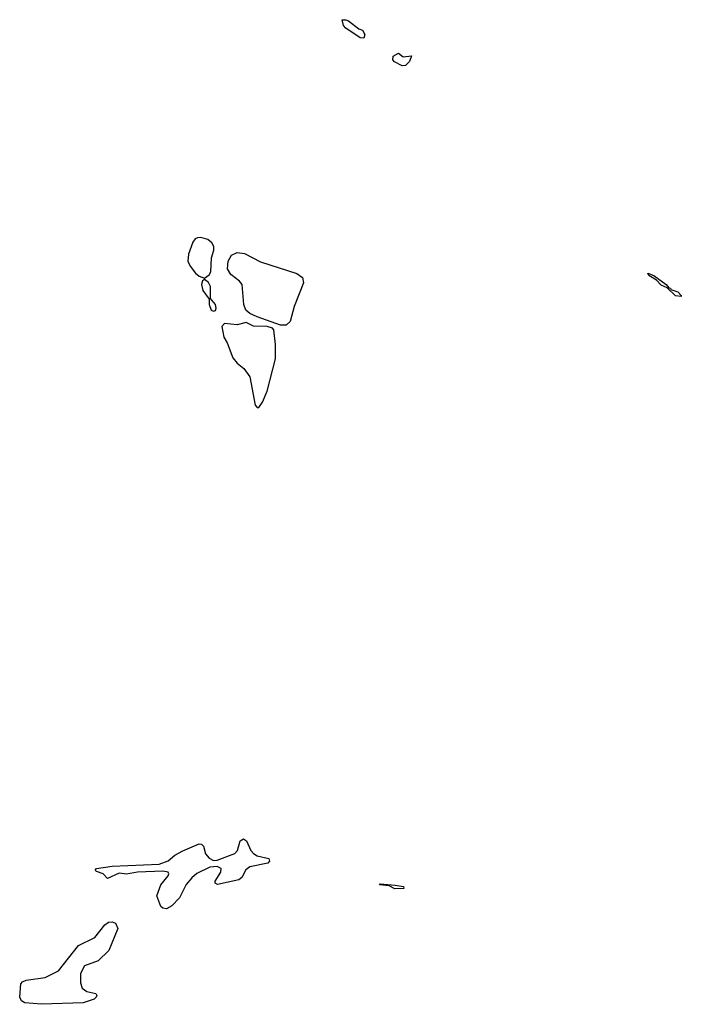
# Model space of a CAD drawing. Extents: x 2789571 to 2951634, y 860514 to 1033803.
# Tile 52 of 102: x 2833885 to 2837536, y 1010196 to 1015626. Entities that reach past the tile are written whole.
import ezdxf

# ---------------------------------------------------------------- set-up
doc = ezdxf.new("R2010")
doc.units = 0

msp = doc.modelspace()

# ---------------------------------------------------------------- linework, layer by layer
at = {"layer": '0CON05XD'}
for points in [[(2835785, 1015523.8), (2835765, 1015525.8), (2835685, 1015579.2), (2835671.9, 1015595), (2835664.1, 1015625.9), (2835685, 1015626.2), (2835699.5, 1015619.5), (2835756.4, 1015576.4), (2835777.7, 1015567.7), (2835789.2, 1015545), (2835785, 1015523.8)], [(2835995, 1015371.4), (2835953.9, 1015393.9), (2835944.3, 1015405), (2835946.2, 1015425), (2835975, 1015442.5), (2836000.7, 1015420.7), (2836047.5, 1015427.5), (2836036.7, 1015395), (2836015, 1015373.8), (2835995, 1015371.4)], [(2834905, 1014200), (2834931.7, 1014218.3), (2834940, 1014235), (2834943, 1014313), (2834956.7, 1014355), (2834956.2, 1014375), (2834945.8, 1014395), (2834923.3, 1014413.3), (2834885, 1014424.6), (2834866.6, 1014423.4), (2834853.1, 1014416.9), (2834840.8, 1014399.2), (2834816.7, 1014333.3), (2834813.6, 1014295), (2834826.1, 1014266.1), (2834855, 1014229.2), (2834875, 1014212), (2834905, 1014200)], [(2835325, 1013941), (2835195, 1013987), (2835155.3, 1014005), (2835134.1, 1014024.1), (2835122.5, 1014055), (2835113.5, 1014165), (2835099.1, 1014185), (2835050.7, 1014220.7), (2835032.5, 1014252.5), (2835035.2, 1014295), (2835055, 1014327.7), (2835085, 1014341.4), (2835125, 1014337.6), (2835215, 1014290), (2835415, 1014226.4), (2835445.1, 1014205.1), (2835451.3, 1014175), (2835400.8, 1014045), (2835377.5, 1013962.5), (2835355, 1013941.9), (2835325, 1013941)], [(2837535, 1014100), (2837503.8, 1014103.8), (2837458.3, 1014148.3), (2837425, 1014162.5), (2837398.8, 1014188.8), (2837357.5, 1014215), (2837351.7, 1014228.3), (2837385, 1014216), (2837452.5, 1014165), (2837467, 1014147), (2837476.7, 1014145), (2837478.3, 1014138.3), (2837516.2, 1014125), (2837536.2, 1014105), (2837535, 1014100)], [(2834955, 1014018.8), (2834965, 1014023.3), (2834970, 1014035), (2834966, 1014055), (2834938.3, 1014088.3), (2834938, 1014155), (2834927.5, 1014177.5), (2834905, 1014192.5), (2834894, 1014186), (2834888, 1014165), (2834895, 1014132.5), (2834930, 1014085), (2834930, 1014055), (2834941.2, 1014025), (2834955, 1014018.8)], [(2835205, 1013487.5), (2835225, 1013516.7), (2835251.7, 1013578.3), (2835297.3, 1013755), (2835297.2, 1013835), (2835288.2, 1013915), (2835280, 1013925), (2835250, 1013935), (2835175, 1013936), (2835135, 1013956), (2835085, 1013943.3), (2835015, 1013950), (2835000, 1013935), (2835011.2, 1013875), (2835030, 1013845), (2835061.7, 1013761.7), (2835085, 1013732.5), (2835123, 1013703), (2835156.1, 1013656.1), (2835185, 1013500), (2835195, 1013487.5), (2835205, 1013487.5)], [(2834695, 1010722.5), (2834676, 1010726), (2834664.7, 1010735), (2834642.7, 1010795), (2834665, 1010854.6), (2834704.2, 1010905), (2834708.8, 1010915), (2834705, 1010925.3), (2834675, 1010929.8), (2834535, 1010925.2), (2834475, 1010913.4), (2834435, 1010918.5), (2834370.7, 1010890.7), (2834345.6, 1010915.6), (2834308.3, 1010928.3), (2834301.5, 1010935), (2834310, 1010945), (2834395, 1010958), (2834655, 1010968.9), (2834705, 1010986.9), (2834741.7, 1011018.3), (2834785, 1011043.2), (2834875, 1011080.2), (2834888.3, 1011078.3), (2834898.7, 1011068.7), (2834910.9, 1011025), (2834931.1, 1011001.1), (2834955, 1010988.7), (2834975, 1010990.4), (2835072.2, 1011027.8), (2835086.7, 1011045), (2835102.5, 1011097.5), (2835120.6, 1011109.4), (2835137.7, 1011097.7), (2835160.9, 1011045), (2835175, 1011028.1), (2835195, 1011015.7), (2835260.5, 1011000.5), (2835263.1, 1010985), (2835255.4, 1010974.6), (2835155, 1010954.8), (2835133.1, 1010936.9), (2835111.2, 1010895), (2835095, 1010881.6), (2834976, 1010856), (2834964.3, 1010864.3), (2834964.2, 1010875), (2834995.2, 1010924.8), (2834996.8, 1010945), (2834975, 1010956.5), (2834935, 1010952.2), (2834863.5, 1010916.5), (2834835, 1010894.1), (2834803.1, 1010856.9), (2834766.3, 1010783.7), (2834725, 1010739.7), (2834695, 1010722.5)], [(2835955, 1010832), (2835925, 1010850), (2835870, 1010855), (2835875, 1010860), (2835956.4, 1010853.6), (2836002.5, 1010845), (2836005, 1010833.8), (2835955, 1010832)], [(2834005, 1010196), (2833914.4, 1010204.4), (2833894.8, 1010214.8), (2833885.3, 1010235), (2833891.6, 1010308.4), (2833900, 1010320), (2833921.2, 1010328.8), (2834025, 1010343.8), (2834098.8, 1010381.2), (2834210.5, 1010519.5), (2834300, 1010565), (2834355.3, 1010635), (2834375, 1010648.6), (2834395, 1010651), (2834414.4, 1010644.4), (2834426.4, 1010615), (2834377.8, 1010492.2), (2834318.2, 1010435), (2834242.6, 1010407.4), (2834220.9, 1010365), (2834221.5, 1010315), (2834229.8, 1010285), (2834255, 1010266.7), (2834305.6, 1010255), (2834310.8, 1010245), (2834307.9, 1010235), (2834295.6, 1010225), (2834235, 1010204.3), (2834005, 1010196)]]:
    msp.add_lwpolyline(points, dxfattribs=at)

doc.saveas('drawing.dxf')
